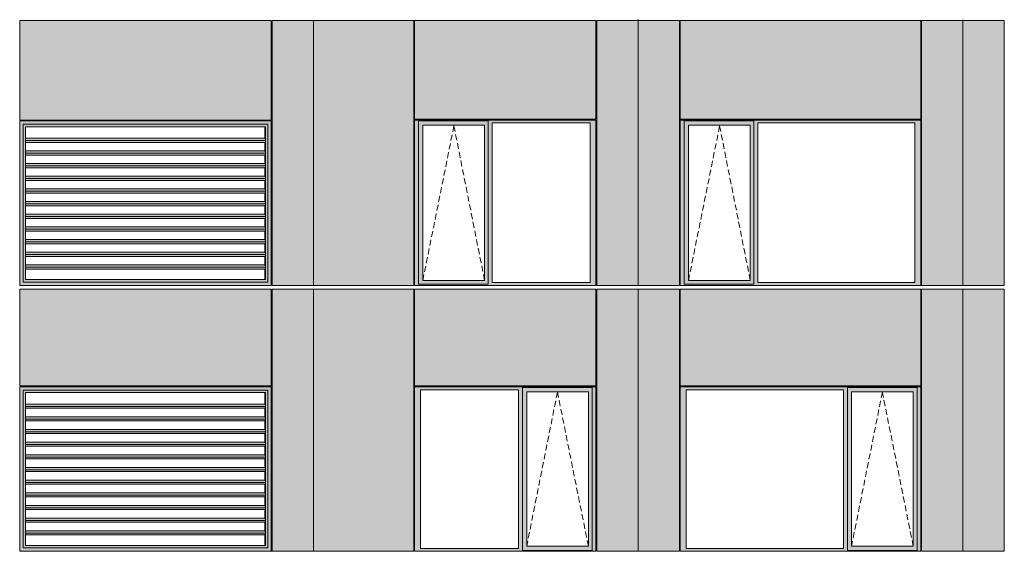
# Model space of a CAD drawing. Header units: millimetres. Extents: x 169383 to 755273, y -3871 to 302042.
# Tile 35 of 61: x 194356 to 206025, y 55049 to 61347. Entities that reach past the tile are written whole.
import ezdxf

# ---------------------------------------------------------------- set-up
doc = ezdxf.new("R2010")
doc.units = ezdxf.units.MM
doc.header["$MEASUREMENT"] = 0
doc.linetypes.add('OO_EOIAAY', pattern=[105.833361, 70.555568, -35.277793])
doc.layers.add('0_Ном._пера__1', color=7, linetype='Continuous', lineweight=0)
doc.layers.add('0_Ном._пера__120', color=7, linetype='Continuous', lineweight=0)
doc.layers.add('АР-Стены_внешние_.АР_Ном._пера__214', color=7, linetype='Continuous', lineweight=0, true_color=0xe2eaf1)

msp = doc.modelspace()

# ---------------------------------------------------------------- hatches: boundary and pattern name
at = {"layer": '0_Ном._пера__1', "linetype": 'Continuous', "lineweight": 0, "true_color": 0x000000}
for points in [[(194356.284, 60148.423), (194395.938, 60108.423), (195106.691, 60108.423), (195106.691, 60148.423), (194386.033, 60148.423)], [(194356.284, 60148.423), (194356.284, 58198.423), (194395.938, 58238.423), (194395.938, 60108.423)], [(194395.938, 60107.099), (194424.365, 60078.423), (195105.377, 60078.423), (195105.377, 60108.423), (194395.938, 60108.423)], [(194395.938, 60107.099), (194395.938, 58239.748), (194424.365, 58268.423), (194424.365, 60078.423)], [(195105.377, 60108.423), (195105.377, 60078.423), (196294.983, 60078.423), (196294.983, 60108.423)], [(195106.691, 60108.423), (196296.297, 60108.423), (196296.297, 60148.423), (195106.691, 60148.423)], [(196294.983, 60078.423), (197265.804, 60078.423), (197295.544, 60108.423), (196294.983, 60108.423)], [(196296.297, 60108.423), (197296.857, 60108.423), (197336.511, 60148.423), (197323.371, 60148.423), (196296.297, 60148.423)], [(197295.544, 60108.423), (197265.804, 60078.423), (197268.43, 60078.423), (197268.43, 58268.423), (197265.804, 58268.423), (197295.544, 58238.423)], [(197296.857, 60108.423), (197295.544, 60108.423), (197295.544, 58238.423), (197296.857, 58238.423)], [(197296.857, 58238.423), (197336.511, 58198.423), (197336.511, 60148.423), (197296.857, 60108.423)], [(199036.353, 60123.423), (199080.51, 60123.423), (199080.51, 60148.423), (201174.993, 60148.423), (201174.993, 60158.423), (199036.353, 60158.423)], [(199080.51, 58233.423), (199080.51, 60123.423), (199036.353, 60123.423), (199036.353, 58233.423)], [(199080.51, 60148.423), (199080.51, 60098.423), (199134.389, 60098.423), (199865.446, 60098.423), (199909.696, 60098.423), (199909.696, 60148.423)], [(199080.51, 60098.423), (199080.51, 58258.423), (199133.426, 58258.423), (199133.426, 60098.423)], [(199865.446, 58258.423), (199909.696, 58258.423), (199909.696, 60098.423), (199865.446, 60098.423)], [(201174.993, 60148.423), (199909.696, 60148.423), (199909.696, 60123.423), (199953.854, 60123.423), (201116.038, 60123.423), (201184.728, 60123.423), (201184.728, 60158.423), (201174.993, 60158.423)], [(199909.696, 60123.423), (199909.696, 58233.423), (199953.854, 58233.423), (199953.854, 60123.423)], [(201116.038, 58233.423), (201184.728, 58233.423), (201184.728, 60123.423), (201116.038, 60123.423)], [(202184.728, 60123.423), (202228.886, 60123.423), (202228.886, 60148.423), (205024.948, 60148.423), (205024.948, 60158.423), (202184.728, 60158.423)], [(202228.886, 58233.423), (202228.886, 60123.423), (202184.728, 60123.423), (202184.728, 58233.423)], [(202228.886, 60148.423), (202228.886, 60098.423), (202282.764, 60098.423), (203013.822, 60098.423), (203058.072, 60098.423), (203058.072, 60148.423)], [(202228.886, 60098.423), (202228.886, 58258.423), (202281.802, 58258.423), (202281.802, 60098.423)], [(203013.822, 58258.423), (203058.072, 58258.423), (203058.072, 60098.423), (203013.822, 60098.423)], [(205024.948, 60148.423), (203058.072, 60148.423), (203058.072, 60123.423), (203102.23, 60123.423), (204965.993, 60123.423), (205034.683, 60123.423), (205034.683, 60158.423), (205024.948, 60158.423)], [(203058.072, 60123.423), (203058.072, 58233.423), (203102.23, 58233.423), (203102.23, 60123.423)], [(204965.993, 58233.423), (205034.683, 58233.423), (205034.683, 60123.423), (204965.993, 60123.423)], [(197265.283, 59893.172), (197261.207, 59893.172), (197261.207, 59792.67), (197264.354, 59792.67), (197268.069, 59764.385), (197265.283, 59743.172), (197261.207, 59743.172), (197261.207, 59642.67), (197264.354, 59642.67), (197268.069, 59614.385), (197265.283, 59593.172), (197261.207, 59593.172), (197261.207, 59492.67), (197264.354, 59492.67), (197268.069, 59464.385), (197265.283, 59443.172), (197261.207, 59443.172), (197261.207, 59342.67), (197264.354, 59342.67), (197268.069, 59314.385), (197265.283, 59293.172), (197261.207, 59293.172), (197261.207, 59192.67), (197264.354, 59192.67), (197268.069, 59164.385), (197265.283, 59143.172), (197261.207, 59143.172), (197261.207, 59042.67), (197264.354, 59042.67), (197268.069, 59014.385), (197265.283, 58993.172), (197261.207, 58993.172), (197261.207, 58892.67), (197264.354, 58892.67), (197268.069, 58864.385), (197265.283, 58843.172), (197261.207, 58843.172), (197261.207, 58742.67), (197264.354, 58742.67), (197268.069, 58714.385), (197265.283, 58693.172), (197261.207, 58693.172), (197261.207, 58592.67), (197264.354, 58592.67), (197268.069, 58564.385), (197265.283, 58543.172), (197261.207, 58543.172), (197261.207, 58442.67), (197264.354, 58442.67), (197268.069, 58414.385), (197265.283, 58393.172), (197261.207, 58393.172), (197261.207, 58268.423), (197268.43, 58268.423), (197268.43, 60078.423), (197261.207, 60078.423), (197261.207, 59942.67), (197264.354, 59942.67), (197268.069, 59914.385)], [(194424.365, 59914.385), (197268.069, 59914.385), (197264.354, 59942.67), (194424.365, 59942.67)], [(197268.069, 59914.385), (194424.365, 59914.385), (194424.365, 59893.172), (197265.283, 59893.172)], [(194424.365, 59792.67), (194424.365, 59764.385), (197268.069, 59764.385), (197264.354, 59792.67)], [(197268.069, 59764.385), (194424.365, 59764.385), (194424.365, 59743.172), (197265.283, 59743.172)], [(197264.354, 59642.67), (194424.365, 59642.67), (194424.365, 59614.385), (197268.069, 59614.385)], [(197268.069, 59614.385), (194424.365, 59614.385), (194424.365, 59593.172), (197265.283, 59593.172)], [(194424.365, 59492.67), (194424.365, 59464.385), (197268.069, 59464.385), (197264.354, 59492.67)], [(194424.365, 59464.385), (194424.365, 59443.172), (197265.283, 59443.172), (197268.069, 59464.385)], [(194424.365, 59314.385), (197268.069, 59314.385), (197264.354, 59342.67), (194424.365, 59342.67)], [(194424.365, 59314.385), (194424.365, 59293.172), (197265.283, 59293.172), (197268.069, 59314.385)], [(197264.354, 59192.67), (194424.365, 59192.67), (194424.365, 59164.385), (197268.069, 59164.385)], [(194424.365, 59164.385), (194424.365, 59143.172), (197265.283, 59143.172), (197268.069, 59164.385)], [(194424.365, 59014.385), (197268.069, 59014.385), (197264.354, 59042.67), (194424.365, 59042.67)], [(197268.069, 59014.385), (194424.365, 59014.385), (194424.365, 58993.172), (197265.283, 58993.172)], [(194424.365, 58892.67), (194424.365, 58864.385), (197268.069, 58864.385), (197264.354, 58892.67)], [(194424.365, 58864.385), (194424.365, 58843.172), (197265.283, 58843.172), (197268.069, 58864.385)], [(197264.354, 58742.67), (194424.365, 58742.67), (194424.365, 58714.385), (197268.069, 58714.385)], [(197268.069, 58714.385), (194424.365, 58714.385), (194424.365, 58693.172), (197265.283, 58693.172)], [(197264.354, 58592.67), (194424.365, 58592.67), (194424.365, 58564.385), (197268.069, 58564.385)], [(194424.365, 58543.172), (197265.283, 58543.172), (197268.069, 58564.385), (194424.365, 58564.385)], [(194424.365, 58442.67), (194424.365, 58414.385), (197268.069, 58414.385), (197264.354, 58442.67)], [(197268.069, 58414.385), (194424.365, 58414.385), (194424.365, 58393.172), (197265.283, 58393.172)], [(194356.284, 58198.423), (194386.033, 58198.423), (195106.691, 58198.423), (195106.691, 58238.423), (194395.938, 58238.423)], [(194395.938, 58239.748), (194395.938, 58238.423), (195105.377, 58238.423), (195105.377, 58268.423), (194424.365, 58268.423)], [(195105.377, 58268.423), (195105.377, 58238.423), (196294.983, 58238.423), (196294.983, 58268.423)], [(195106.691, 58238.423), (195106.691, 58198.423), (196296.297, 58198.423), (196296.297, 58238.423)], [(197265.804, 58268.423), (196294.983, 58268.423), (196294.983, 58238.423), (197295.544, 58238.423)], [(196296.297, 58198.423), (197323.371, 58198.423), (197336.511, 58198.423), (197296.857, 58238.423), (196296.297, 58238.423)], [(199080.51, 58233.423), (199036.353, 58233.423), (199036.353, 58198.423), (201184.728, 58198.423), (201184.728, 58233.423), (201116.038, 58233.423), (199953.854, 58233.423), (199909.696, 58233.423), (199909.696, 58208.423), (199080.51, 58208.423)], [(199080.51, 58208.423), (199909.696, 58208.423), (199909.696, 58258.423), (199865.446, 58258.423), (199134.389, 58258.423), (199080.51, 58258.423)], [(202228.886, 58233.423), (202184.728, 58233.423), (202184.728, 58198.423), (205034.683, 58198.423), (205034.683, 58233.423), (204965.993, 58233.423), (203102.23, 58233.423), (203058.072, 58233.423), (203058.072, 58208.423), (202228.886, 58208.423)], [(202228.886, 58208.423), (203058.072, 58208.423), (203058.072, 58258.423), (203013.822, 58258.423), (202282.764, 58258.423), (202228.886, 58258.423)], [(197329.944, 58198.423), (197329.944, 58199.999), (197336.511, 58199.999), (197336.511, 58198.423)], [(194356.284, 56998.67), (194395.938, 56958.67), (195106.691, 56958.67), (195106.691, 56998.67), (194386.033, 56998.67)], [(194356.284, 56998.67), (194356.284, 55048.676), (194395.938, 55088.676), (194395.938, 56958.67)], [(194395.938, 56957.345), (194424.365, 56928.67), (195105.377, 56928.67), (195105.377, 56958.67), (194395.938, 56958.67)], [(194395.938, 56957.345), (194395.938, 55090), (194424.365, 55118.676), (194424.365, 56928.67)], [(195105.377, 56958.67), (195105.377, 56928.67), (196294.983, 56928.67), (196294.983, 56958.67)], [(195106.691, 56958.67), (196296.297, 56958.67), (196296.297, 56998.67), (195106.691, 56998.67)], [(196294.983, 56928.67), (197265.804, 56928.67), (197295.544, 56958.67), (196294.983, 56958.67)], [(196296.297, 56958.67), (197296.857, 56958.67), (197336.511, 56998.67), (197323.371, 56998.67), (196296.297, 56998.67)], [(197295.544, 56958.67), (197265.804, 56928.67), (197268.43, 56928.67), (197268.43, 55118.676), (197265.804, 55118.676), (197295.544, 55088.676)], [(197296.857, 56958.67), (197295.544, 56958.67), (197295.544, 55088.676), (197296.857, 55088.676)], [(197296.857, 55088.676), (197336.511, 55048.676), (197336.511, 56998.67), (197296.857, 56958.67)], [(199036.353, 56998.67), (199036.353, 56963.67), (199105.042, 56963.67), (200267.227, 56963.67), (200316.199, 56963.67), (200316.199, 56988.67), (201140.57, 56988.67), (201140.57, 56963.67), (201184.728, 56963.67), (201184.728, 56998.67)], [(199105.042, 55083.676), (199105.042, 56963.67), (199036.353, 56963.67), (199036.353, 55083.676)], [(200316.199, 56963.67), (200267.227, 56963.67), (200267.227, 55083.676), (200316.199, 55083.676)], [(200316.199, 56988.67), (200316.199, 56938.67), (200365.263, 56938.67), (201096.32, 56938.67), (201140.57, 56938.67), (201140.57, 56988.67)], [(201140.57, 55083.676), (201184.728, 55083.676), (201184.728, 56963.67), (201140.57, 56963.67)], [(202184.728, 56998.67), (202184.728, 56963.67), (202253.418, 56963.67), (204117.182, 56963.67), (204166.154, 56963.67), (204166.154, 56988.67), (204990.525, 56988.67), (204990.525, 56963.67), (205034.683, 56963.67), (205034.683, 56998.67)], [(202253.418, 55083.676), (202253.418, 56963.67), (202184.728, 56963.67), (202184.728, 55083.676)], [(204166.154, 56963.67), (204117.182, 56963.67), (204117.182, 55083.676), (204166.154, 55083.676)], [(204166.154, 56988.67), (204166.154, 56938.67), (204215.218, 56938.67), (204946.275, 56938.67), (204990.525, 56938.67), (204990.525, 56988.67)], [(204990.525, 55083.676), (205034.683, 55083.676), (205034.683, 56963.67), (204990.525, 56963.67)], [(197265.283, 56743.424), (197261.207, 56743.424), (197261.207, 56642.922), (197264.354, 56642.922), (197268.069, 56614.637), (197265.283, 56593.424), (197261.207, 56593.424), (197261.207, 56492.922), (197264.354, 56492.922), (197268.069, 56464.637), (197265.283, 56443.424), (197261.207, 56443.424), (197261.207, 56342.922), (197264.354, 56342.922), (197268.069, 56314.637), (197265.283, 56293.424), (197261.207, 56293.424), (197261.207, 56192.922), (197264.354, 56192.922), (197268.069, 56164.637), (197265.283, 56143.424), (197261.207, 56143.424), (197261.207, 56042.922), (197264.354, 56042.922), (197268.069, 56014.637), (197265.283, 55993.424), (197261.207, 55993.424), (197261.207, 55892.922), (197264.354, 55892.922), (197268.069, 55864.637), (197265.283, 55843.424), (197261.207, 55843.424), (197261.207, 55742.922), (197264.354, 55742.922), (197268.069, 55714.637), (197265.283, 55693.424), (197261.207, 55693.424), (197261.207, 55592.922), (197264.354, 55592.922), (197268.069, 55564.637), (197265.283, 55543.424), (197261.207, 55543.424), (197261.207, 55442.922), (197264.354, 55442.922), (197268.069, 55414.637), (197265.283, 55393.424), (197261.207, 55393.424), (197261.207, 55292.922), (197264.354, 55292.922), (197268.069, 55264.637), (197265.283, 55243.424), (197261.207, 55243.424), (197261.207, 55118.676), (197268.43, 55118.676), (197268.43, 56928.67), (197261.207, 56928.67), (197261.207, 56792.922), (197264.354, 56792.922), (197268.069, 56764.637)], [(200316.199, 55108.676), (200364.3, 55108.676), (200364.3, 56938.67), (200316.199, 56938.67)], [(201096.32, 56938.67), (201096.32, 55108.676), (201140.57, 55108.676), (201140.57, 56938.67)], [(204166.154, 55108.676), (204214.255, 55108.676), (204214.255, 56938.67), (204166.154, 56938.67)], [(204946.275, 56938.67), (204946.275, 55108.676), (204990.525, 55108.676), (204990.525, 56938.67)], [(194424.365, 56764.637), (197268.069, 56764.637), (197264.354, 56792.922), (194424.365, 56792.922)], [(197268.069, 56764.637), (194424.365, 56764.637), (194424.365, 56743.424), (197265.283, 56743.424)], [(194424.365, 56642.922), (194424.365, 56614.637), (197268.069, 56614.637), (197264.354, 56642.922)], [(197268.069, 56614.637), (194424.365, 56614.637), (194424.365, 56593.424), (197265.283, 56593.424)], [(197264.354, 56492.922), (194424.365, 56492.922), (194424.365, 56464.637), (197268.069, 56464.637)], [(197268.069, 56464.637), (194424.365, 56464.637), (194424.365, 56443.424), (197265.283, 56443.424)], [(194424.365, 56342.922), (194424.365, 56314.637), (197268.069, 56314.637), (197264.354, 56342.922)], [(194424.365, 56314.638), (194424.365, 56293.424), (197265.283, 56293.424), (197268.069, 56314.638)], [(194424.365, 56164.637), (197268.069, 56164.637), (197264.354, 56192.922), (194424.365, 56192.922)], [(194424.365, 56164.637), (194424.365, 56143.424), (197265.283, 56143.424), (197268.069, 56164.637)], [(197264.354, 56042.922), (194424.365, 56042.922), (194424.365, 56014.637), (197268.069, 56014.637)], [(194424.365, 56014.638), (194424.365, 55993.424), (197265.283, 55993.424), (197268.069, 56014.638)], [(194424.365, 55864.637), (197268.069, 55864.638), (197264.354, 55892.922), (194424.365, 55892.922)], [(197268.069, 55864.638), (194424.365, 55864.638), (194424.365, 55843.424), (197265.283, 55843.424)], [(194424.365, 55742.922), (194424.365, 55714.637), (197268.069, 55714.637), (197264.354, 55742.922)], [(194424.365, 55714.637), (194424.365, 55693.424), (197265.283, 55693.424), (197268.069, 55714.637)], [(197264.354, 55592.922), (194424.365, 55592.922), (194424.365, 55564.637), (197268.069, 55564.637)], [(197268.069, 55564.638), (194424.365, 55564.638), (194424.365, 55543.424), (197265.283, 55543.424)], [(197264.354, 55442.922), (194424.365, 55442.922), (194424.365, 55414.637), (197268.069, 55414.637)], [(194424.365, 55393.424), (197265.283, 55393.424), (197268.069, 55414.637), (194424.365, 55414.637)], [(194424.365, 55292.922), (194424.365, 55264.637), (197268.069, 55264.637), (197264.354, 55292.922)], [(197268.069, 55264.638), (194424.365, 55264.638), (194424.365, 55243.424), (197265.283, 55243.424)], [(194356.284, 55048.676), (194386.033, 55048.676), (195106.691, 55048.676), (195106.691, 55088.676), (194395.938, 55088.676)], [(194395.938, 55090), (194395.938, 55088.676), (195105.377, 55088.676), (195105.377, 55118.676), (194424.365, 55118.676)], [(195105.377, 55118.676), (195105.377, 55088.676), (196294.983, 55088.676), (196294.983, 55118.676)], [(195106.691, 55088.676), (195106.691, 55048.676), (196296.297, 55048.676), (196296.297, 55088.676)], [(197265.804, 55118.676), (196294.983, 55118.676), (196294.983, 55088.676), (197295.544, 55088.676)], [(196296.297, 55048.676), (197323.371, 55048.676), (197336.511, 55048.676), (197296.857, 55088.676), (196296.297, 55088.676)], [(199105.042, 55083.676), (199036.353, 55083.676), (199036.353, 55048.676), (201184.728, 55048.676), (201184.728, 55083.676), (201140.57, 55083.676), (201140.57, 55058.676), (200316.199, 55058.676), (200316.199, 55083.676), (200267.227, 55083.676)], [(200316.199, 55108.676), (200316.199, 55058.676), (201140.57, 55058.676), (201140.57, 55108.676), (201096.32, 55108.676), (200365.263, 55108.676)], [(202253.418, 55083.676), (202184.728, 55083.676), (202184.728, 55048.676), (205034.683, 55048.676), (205034.683, 55083.676), (204990.525, 55083.676), (204990.525, 55058.676), (204166.154, 55058.676), (204166.154, 55083.676), (204117.182, 55083.676)], [(204166.154, 55108.676), (204166.154, 55058.676), (204990.525, 55058.676), (204990.525, 55108.676), (204946.275, 55108.676), (204215.218, 55108.676)], [(197329.944, 55048.676), (197329.944, 55050.251), (197336.511, 55050.251), (197336.511, 55048.676)]]:
    msp.add_hatch(color=18, dxfattribs=at).paths.add_polyline_path(points)
at = {"layer": 'АР-Стены_внешние_.АР_Ном._пера__214', "linetype": 'Continuous', "lineweight": 0, "true_color": 0xe5e8eb}
for points in [[(194356.284, 60158.423), (197336.511, 60158.423), (197336.511, 61338.423), (194356.284, 61338.423)], [(197836.511, 61338.423), (197346.511, 61338.423), (197346.511, 58198.423), (197836.511, 58198.423)], [(197836.511, 58198.423), (199026.353, 58198.423), (199026.353, 60158.423), (199036.353, 60158.423), (199036.353, 61338.423), (197836.511, 61338.423)], [(199036.353, 61338.423), (199036.353, 60168.423), (201184.727, 60168.423), (201184.727, 61338.423)], [(201684.728, 61338.423), (201194.728, 61338.423), (201194.728, 58198.425), (201684.728, 58198.425)], [(202174.728, 61338.423), (201684.728, 61338.423), (201684.728, 58198.425), (202174.728, 58198.425)], [(202184.728, 61338.423), (202184.728, 60168.423), (205034.682, 60168.423), (205034.682, 61338.423)], [(205534.683, 61338.423), (205044.683, 61338.423), (205044.683, 58198.425), (205534.683, 58198.425)], [(206024.683, 61338.423), (205534.683, 61338.423), (205534.683, 58198.425), (206024.683, 58198.425)], [(194356.284, 58153.927), (194356.284, 57008.67), (197336.511, 57008.67), (197336.511, 58153.927)], [(197346.511, 58153.927), (197346.511, 55048.676), (197836.511, 55048.676), (197836.511, 58153.927)], [(197834.774, 55052.105), (197834.774, 55048.676), (199026.353, 55048.676), (199026.353, 58153.927), (197836.511, 58153.927), (197836.511, 55052.105)], [(199036.353, 58153.927), (199036.353, 57008.67), (201184.728, 57008.67), (201184.728, 58153.927)], [(201194.728, 56998.67), (201194.728, 55048.676), (201684.728, 55048.676), (201684.728, 58153.927), (201194.728, 58153.927)], [(201684.728, 58153.927), (201684.728, 55048.676), (202174.728, 55048.676), (202174.728, 58153.927)], [(202184.728, 58153.927), (202184.728, 57008.67), (205034.683, 57008.67), (205034.683, 58153.927)], [(205044.683, 56998.67), (205044.683, 55048.676), (205534.683, 55048.676), (205534.683, 58153.927), (205044.683, 58153.927)], [(205534.683, 58153.927), (205534.683, 55048.676), (206024.683, 55048.676), (206024.683, 58153.927)]]:
    msp.add_hatch(color=254, dxfattribs=at).paths.add_polyline_path(points)

# ---------------------------------------------------------------- linework, layer by layer
at = {"layer": '0_Ном._пера__120', "color": 7, "linetype": 'Continuous', "lineweight": 0}
for p, q in [((194356.284, 60158.423), (194356.284, 61338.423)), ((194356.284, 61338.423), (197336.511, 61338.423)), ((197336.511, 61338.423), (197336.511, 60158.423)), ((197346.511, 61338.423), (197346.511, 58198.423)), ((197346.511, 61338.423), (197836.511, 61338.423)), ((197836.511, 61338.423), (199026.353, 61338.423)), ((197836.511, 61335.884), (197836.511, 58201.919)), ((199026.353, 58198.425), (199026.353, 61338.423)), ((199036.353, 60168.423), (199036.353, 61338.423)), ((201184.727, 61338.423), (199036.353, 61338.423)), ((201184.727, 60168.423), (201184.727, 61338.423)), ((201194.728, 61338.423), (201194.728, 58198.425)), ((201684.728, 61338.423), (201194.728, 61338.423)), ((201684.728, 58198.425), (201684.728, 61348.423)), ((202174.728, 61338.423), (201684.728, 61338.423)), ((202174.728, 58198.425), (202174.728, 61338.423)), ((202184.728, 60168.423), (202184.728, 61338.423)), ((205034.682, 61338.423), (202184.728, 61338.423)), ((205034.682, 60168.423), (205034.682, 61338.423)), ((205044.683, 61338.423), (205044.683, 58198.425)), ((205534.683, 61338.423), (205044.683, 61338.423)), ((205534.683, 58198.425), (205534.683, 61345.961)), ((205534.683, 58198.425), (205534.683, 61345.961)), ((206024.683, 61338.423), (205534.683, 61338.423)), ((206024.683, 58198.425), (206024.683, 61338.423)), ((194356.543, 60493.423), (194359.711, 60493.423)), ((194356.284, 60158.423), (197336.511, 60158.423)), ((194356.284, 58198.423), (194356.284, 60148.423)), ((194356.284, 60148.423), (194366.196, 60148.423)), ((194356.284, 58198.423), (194356.284, 60148.423)), ((194366.196, 60148.423), (195106.691, 60148.423)), ((195106.691, 60108.423), (194395.938, 60108.423)), ((194395.938, 60108.423), (194395.938, 58238.423)), ((195106.691, 60148.423), (196296.297, 60148.423)), ((196296.297, 60108.423), (195106.691, 60108.423)), ((196296.297, 60148.423), (197323.371, 60148.423)), ((197296.857, 60108.423), (196296.297, 60108.423)), ((197296.857, 58238.423), (197296.857, 60108.423)), ((197323.371, 60148.423), (197336.511, 60148.423)), ((197336.511, 60148.423), (197336.511, 58198.423)), ((197336.511, 60148.423), (197336.511, 58201.919)), ((201184.727, 60168.423), (199036.353, 60168.423)), ((201184.728, 60158.423), (199036.353, 60158.423)), ((199046.257, 60158.423), (199036.353, 60158.423)), ((199036.353, 60158.423), (199036.353, 60123.423)), ((199036.353, 60123.423), (199036.353, 58233.423)), ((199080.51, 60123.423), (199080.51, 60148.423)), ((199080.51, 60148.423), (199909.696, 60148.423)), ((199080.51, 60123.423), (199080.51, 58212.999)), ((199864.483, 60098.423), (199133.426, 60098.423)), ((199133.426, 60098.423), (199133.426, 58258.423)), ((199864.483, 60098.423), (199865.446, 60098.423)), ((199865.446, 60098.423), (199865.446, 58258.423)), ((199909.696, 60148.423), (199909.696, 60123.423)), ((199909.696, 60123.423), (199909.696, 58233.423)), ((199953.854, 58233.423), (199953.854, 60123.423)), ((199953.854, 60123.423), (201116.038, 60123.423)), ((201116.038, 60123.423), (201116.038, 58233.423)), ((201184.728, 60123.423), (201184.728, 60158.423)), ((201184.728, 58233.423), (201184.728, 60123.423)), ((205034.682, 60168.423), (202184.728, 60168.423)), ((205034.683, 60158.423), (202184.728, 60158.423)), ((202194.632, 60158.423), (202184.728, 60158.423)), ((202184.728, 60158.423), (202184.728, 60123.423)), ((202184.728, 60123.423), (202184.728, 58233.423)), ((202228.886, 60123.423), (202228.886, 60148.423)), ((202228.886, 60148.423), (203058.072, 60148.423)), ((202228.886, 60123.423), (202228.886, 58212.999)), ((203012.859, 60098.423), (202281.802, 60098.423)), ((202281.802, 60098.423), (202281.802, 58258.423)), ((203012.859, 60098.423), (203013.822, 60098.423)), ((203013.822, 60098.423), (203013.822, 58258.423)), ((203058.072, 60148.423), (203058.072, 60123.423)), ((203058.072, 60123.423), (203058.072, 58233.423)), ((203102.23, 58233.423), (203102.23, 60123.423)), ((203102.23, 60123.423), (204965.993, 60123.423)), ((204965.993, 60123.423), (204965.993, 58233.423)), ((205034.683, 60123.423), (205034.683, 60158.423)), ((205034.683, 58233.423), (205034.683, 60123.423)), ((194424.365, 60078.423), (194426.991, 60078.423)), ((194424.365, 60078.423), (194424.365, 58268.423)), ((194426.991, 60078.423), (197268.43, 60078.423)), ((197261.207, 60078.423), (197261.207, 59942.67)), ((197268.43, 60078.423), (197268.43, 58268.423)), ((197268.43, 60078.423), (197268.43, 58268.423)), ((197264.354, 59942.67), (194424.365, 59942.67)), ((197268.069, 59914.385), (194424.365, 59914.385)), ((197265.283, 59893.172), (194424.365, 59893.172)), ((197261.207, 59893.172), (197261.207, 59792.67)), ((197268.069, 59914.385), (197264.354, 59942.67)), ((197265.283, 59893.172), (197268.069, 59914.385)), ((197264.354, 59792.67), (194424.365, 59792.67)), ((197268.069, 59764.385), (194424.365, 59764.385)), ((197265.283, 59743.172), (194424.365, 59743.172)), ((197261.207, 59743.172), (197261.207, 59642.67)), ((197268.069, 59764.385), (197264.354, 59792.67)), ((197265.283, 59743.172), (197268.069, 59764.385)), ((197264.354, 59642.67), (194424.365, 59642.67)), ((197268.069, 59614.385), (197264.354, 59642.67)), ((197268.069, 59614.385), (194424.365, 59614.385)), ((197265.283, 59593.172), (194424.365, 59593.172)), ((197261.207, 59593.172), (197261.207, 59492.67)), ((197265.283, 59593.172), (197268.069, 59614.385)), ((197264.354, 59492.67), (194424.365, 59492.67)), ((197268.069, 59464.385), (194424.365, 59464.385)), ((197265.283, 59443.172), (194424.365, 59443.172)), ((197261.207, 59443.172), (197261.207, 59342.67)), ((197268.069, 59464.385), (197264.354, 59492.67)), ((197265.283, 59443.172), (197268.069, 59464.385)), ((197264.354, 59342.67), (194424.365, 59342.67)), ((197268.069, 59314.385), (194424.365, 59314.385)), ((197265.283, 59293.172), (194424.365, 59293.172)), ((197261.207, 59293.172), (197261.207, 59192.67)), ((197268.069, 59314.385), (197264.354, 59342.67)), ((197265.283, 59293.172), (197268.069, 59314.385)), ((197264.354, 59192.67), (194424.365, 59192.67)), ((197268.069, 59164.385), (194424.365, 59164.385)), ((197268.069, 59164.385), (197264.354, 59192.67)), ((197265.283, 59143.172), (197268.069, 59164.385)), ((197265.283, 59143.172), (194424.365, 59143.172)), ((197264.354, 59042.67), (194424.365, 59042.67)), ((197261.207, 59143.172), (197261.207, 59042.67)), ((197268.069, 59014.385), (197264.354, 59042.67)), ((197268.069, 59014.385), (194424.365, 59014.385)), ((197265.283, 58993.172), (194424.365, 58993.172)), ((197261.207, 58993.172), (197261.207, 58892.67)), ((197265.283, 58993.172), (197268.069, 59014.385)), ((197264.354, 58892.67), (194424.365, 58892.67)), ((197268.069, 58864.385), (194424.365, 58864.385)), ((197265.283, 58843.172), (194424.365, 58843.172)), ((197261.207, 58843.172), (197261.207, 58742.67)), ((197268.069, 58864.385), (197264.354, 58892.67)), ((197265.283, 58843.172), (197268.069, 58864.385)), ((197264.354, 58742.67), (194424.365, 58742.67)), ((197268.069, 58714.385), (194424.365, 58714.385)), ((197265.283, 58693.172), (194424.365, 58693.172)), ((197261.207, 58693.172), (197261.207, 58592.67)), ((197268.069, 58714.385), (197264.354, 58742.67)), ((197265.283, 58693.172), (197268.069, 58714.385)), ((197264.354, 58592.67), (194424.365, 58592.67)), ((197268.069, 58564.385), (197264.354, 58592.67)), ((197268.069, 58564.385), (194424.365, 58564.385)), ((197265.283, 58543.172), (194424.365, 58543.172)), ((197261.207, 58543.172), (197261.207, 58442.67)), ((197265.283, 58543.172), (197268.069, 58564.385)), ((197264.354, 58442.67), (194424.365, 58442.67)), ((197268.069, 58414.385), (194424.365, 58414.385)), ((197265.283, 58393.172), (194424.365, 58393.172)), ((197261.207, 58393.172), (197261.207, 58268.423)), ((197268.069, 58414.385), (197264.354, 58442.67)), ((197265.283, 58393.172), (197268.069, 58414.385)), ((194395.938, 58238.423), (195106.691, 58238.423)), ((194424.365, 58268.423), (194426.991, 58268.423)), ((197268.43, 58268.423), (194426.991, 58268.423)), ((195106.691, 58238.423), (196296.297, 58238.423)), ((196296.297, 58238.423), (197296.857, 58238.423)), ((199036.353, 58233.423), (199036.353, 58198.423)), ((199133.426, 58258.423), (199864.483, 58258.423)), ((199865.446, 58258.423), (199864.483, 58258.423)), ((199909.696, 58233.423), (199909.696, 58212.999)), ((201116.038, 58233.423), (199953.854, 58233.423)), ((201184.728, 58198.423), (201184.728, 58233.423)), ((202184.728, 58233.423), (202184.728, 58198.423)), ((202281.802, 58258.423), (203012.859, 58258.423)), ((203013.822, 58258.423), (203012.859, 58258.423)), ((203058.072, 58233.423), (203058.072, 58212.999)), ((204965.993, 58233.423), (203102.23, 58233.423)), ((205034.683, 58198.423), (205034.683, 58233.423)), ((194366.196, 58198.423), (194356.284, 58198.423)), ((194356.284, 58153.927), (194356.284, 57008.67)), ((194356.284, 58153.927), (197336.511, 58153.927)), ((194366.196, 58198.423), (197323.371, 58198.423)), ((195106.691, 58198.423), (194366.196, 58198.423)), ((196296.297, 58198.423), (195106.691, 58198.423)), ((197323.371, 58198.423), (196296.297, 58198.423)), ((197336.511, 58198.423), (197323.371, 58198.423)), ((197336.511, 58198.423), (197336.511, 58199.999)), ((197336.511, 57008.67), (197336.511, 58153.927)), ((197346.511, 58198.423), (197836.511, 58198.423)), ((197346.511, 58153.927), (197346.511, 55048.676)), ((197346.511, 58153.927), (199026.353, 58153.927)), ((197836.511, 58201.919), (197836.511, 58198.425)), ((197836.511, 58198.423), (199026.353, 58198.425)), ((197836.511, 55048.676), (197836.511, 58153.927)), ((199026.353, 55048.676), (199026.353, 58153.927)), ((199045.981, 58198.425), (199036.353, 58198.425)), ((199036.353, 58198.423), (199046.177, 58198.423)), ((199036.353, 57008.67), (199036.353, 58153.927)), ((199036.353, 58153.927), (201184.728, 58153.927)), ((199046.177, 58198.423), (201174.914, 58198.423)), ((199909.696, 58212.999), (199080.51, 58212.999)), ((201174.914, 58198.423), (201184.728, 58198.423)), ((201184.728, 57008.67), (201184.728, 58153.927)), ((201684.728, 58198.425), (201194.728, 58198.425)), ((201194.728, 58153.927), (201194.728, 55048.676)), ((201194.728, 58153.927), (202174.728, 58153.927)), ((202174.728, 58198.425), (201684.728, 58198.425)), ((201684.728, 58153.927), (201684.728, 55048.676)), ((202174.728, 55048.676), (202174.728, 58153.927)), ((202194.356, 58198.425), (202184.728, 58198.425)), ((202184.728, 58198.423), (202194.553, 58198.423)), ((202184.728, 57008.67), (202184.728, 58153.927)), ((202184.728, 58153.927), (205034.683, 58153.927)), ((202194.553, 58198.423), (205024.869, 58198.423)), ((203058.072, 58212.999), (202228.886, 58212.999)), ((205024.869, 58198.423), (205034.683, 58198.423)), ((205034.683, 57008.67), (205034.683, 58153.927)), ((205534.683, 58198.425), (205044.683, 58198.425)), ((205044.683, 58153.927), (205044.683, 55048.676)), ((205044.683, 58153.927), (206024.683, 58153.927)), ((206024.683, 58198.425), (205534.683, 58198.425)), ((205534.683, 58153.927), (205534.683, 55048.676)), ((206024.683, 55048.676), (206024.683, 58153.927)), ((194356.284, 57328.67), (194359.631, 57328.67)), ((194356.284, 57008.67), (197336.511, 57008.67)), ((194356.284, 56998.67), (194366.196, 56998.67)), ((194356.284, 55048.676), (194356.284, 56998.67)), ((194366.196, 56998.67), (195106.691, 56998.67)), ((195106.691, 56958.67), (194395.938, 56958.67)), ((194395.938, 56958.67), (194395.938, 55088.676)), ((195106.691, 56998.67), (196296.297, 56998.67)), ((196296.297, 56958.67), (195106.691, 56958.67)), ((196296.297, 56998.67), (197323.371, 56998.67)), ((197296.857, 56958.67), (196296.297, 56958.67)), ((197296.857, 55088.676), (197296.857, 56958.67)), ((197323.371, 56998.67), (197336.511, 56998.67)), ((197336.511, 56998.67), (197336.511, 55048.676)), ((201184.728, 57008.67), (199036.353, 57008.67)), ((199036.353, 56963.67), (199036.353, 56998.67)), ((199036.353, 56998.67), (201184.728, 56998.67)), ((199036.353, 55083.676), (199036.353, 56963.67)), ((199105.042, 56963.67), (199105.042, 55083.676)), ((200267.227, 56963.67), (199105.042, 56963.67)), ((200267.227, 55083.676), (200267.227, 56963.67)), ((200316.199, 56938.67), (200316.199, 56988.67)), ((201140.57, 56988.67), (200316.199, 56988.67)), ((201140.57, 56963.67), (201140.57, 56988.67)), ((201140.57, 56963.67), (201140.57, 55083.676)), ((201184.728, 56998.67), (201184.728, 56963.67)), ((201184.728, 56963.67), (201184.728, 55083.676)), ((205034.683, 57008.67), (202184.728, 57008.67)), ((202184.728, 56963.67), (202184.728, 56998.67)), ((202184.728, 56998.67), (205034.683, 56998.67)), ((202184.728, 55083.676), (202184.728, 56963.67)), ((202253.418, 56963.67), (202253.418, 55083.676)), ((204117.182, 56963.67), (202253.418, 56963.67)), ((204117.182, 55083.676), (204117.182, 56963.67)), ((204166.154, 56938.67), (204166.154, 56988.67)), ((204990.525, 56988.67), (204166.154, 56988.67)), ((204990.525, 56963.67), (204990.525, 56988.67)), ((204990.525, 56963.67), (204990.525, 55083.676)), ((205034.683, 56998.67), (205034.683, 56963.67)), ((205034.683, 56963.67), (205034.683, 55083.676)), ((194424.365, 56928.67), (194426.991, 56928.67)), ((194424.365, 56928.67), (194424.365, 55118.676)), ((194426.991, 56928.67), (197268.43, 56928.67)), ((197261.207, 56928.67), (197261.207, 56792.922)), ((197268.43, 56928.67), (197268.43, 55118.676)), ((197268.43, 56928.67), (197268.43, 55118.676)), ((200316.199, 55108.676), (200316.199, 56938.67)), ((200364.3, 55108.676), (200364.3, 56938.67)), ((200364.3, 56938.67), (201095.357, 56938.67)), ((201096.32, 56938.67), (201095.357, 56938.67)), ((201096.32, 55108.676), (201096.32, 56938.67)), ((204166.154, 55108.676), (204166.154, 56938.67)), ((204214.255, 55108.676), (204214.255, 56938.67)), ((204214.255, 56938.67), (204945.312, 56938.67)), ((204946.275, 56938.67), (204945.312, 56938.67)), ((204946.275, 55108.676), (204946.275, 56938.67)), ((197264.354, 56792.922), (194424.365, 56792.922)), ((197268.069, 56764.637), (194424.365, 56764.637)), ((197265.283, 56743.424), (194424.365, 56743.424)), ((197261.207, 56743.424), (197261.207, 56642.922)), ((197268.069, 56764.637), (197264.354, 56792.922)), ((197265.283, 56743.424), (197268.069, 56764.637)), ((197264.354, 56642.922), (194424.365, 56642.922)), ((197268.069, 56614.637), (194424.365, 56614.637)), ((197265.283, 56593.424), (194424.365, 56593.424)), ((197261.207, 56593.424), (197261.207, 56492.922)), ((197268.069, 56614.637), (197264.354, 56642.922)), ((197265.283, 56593.424), (197268.069, 56614.637)), ((197264.354, 56492.922), (194424.365, 56492.922)), ((197268.069, 56464.637), (197264.354, 56492.922)), ((197268.069, 56464.637), (194424.365, 56464.637)), ((197265.283, 56443.424), (194424.365, 56443.424)), ((197261.207, 56443.424), (197261.207, 56342.922)), ((197265.283, 56443.424), (197268.069, 56464.637)), ((197264.354, 56342.922), (194424.365, 56342.922)), ((197268.069, 56314.637), (194424.365, 56314.637)), ((197265.283, 56293.424), (194424.365, 56293.424)), ((197261.207, 56293.424), (197261.207, 56192.922)), ((197268.069, 56314.637), (197264.354, 56342.922)), ((197265.283, 56293.424), (197268.069, 56314.637)), ((197264.354, 56192.922), (194424.365, 56192.922)), ((197268.069, 56164.637), (194424.365, 56164.637)), ((197265.283, 56143.424), (194424.365, 56143.424)), ((197261.207, 56143.424), (197261.207, 56042.922)), ((197268.069, 56164.637), (197264.354, 56192.922)), ((197265.283, 56143.424), (197268.069, 56164.637)), ((197264.354, 56042.922), (194424.365, 56042.922)), ((197268.069, 56014.637), (194424.365, 56014.637)), ((197268.069, 56014.637), (197264.354, 56042.922)), ((197265.283, 55993.424), (197268.069, 56014.637)), ((197265.283, 55993.424), (194424.365, 55993.424)), ((197264.354, 55892.922), (194424.365, 55892.922)), ((197261.207, 55993.424), (197261.207, 55892.922)), ((197268.069, 55864.637), (197264.354, 55892.922)), ((197268.069, 55864.637), (194424.365, 55864.637)), ((197265.283, 55843.424), (194424.365, 55843.424)), ((197261.207, 55843.424), (197261.207, 55742.922)), ((197265.283, 55843.424), (197268.069, 55864.637)), ((197264.354, 55742.922), (194424.365, 55742.922)), ((197268.069, 55714.637), (194424.365, 55714.637)), ((197265.283, 55693.424), (194424.365, 55693.424)), ((197261.207, 55693.424), (197261.207, 55592.922)), ((197268.069, 55714.637), (197264.354, 55742.922)), ((197265.283, 55693.424), (197268.069, 55714.637)), ((197264.354, 55592.922), (194424.365, 55592.922)), ((197268.069, 55564.637), (194424.365, 55564.637)), ((197265.283, 55543.424), (194424.365, 55543.424)), ((197261.207, 55543.424), (197261.207, 55442.922)), ((197268.069, 55564.637), (197264.354, 55592.922)), ((197265.283, 55543.424), (197268.069, 55564.637)), ((197264.354, 55442.922), (194424.365, 55442.922)), ((197268.069, 55414.637), (197264.354, 55442.922)), ((197268.069, 55414.637), (194424.365, 55414.637)), ((197265.283, 55393.424), (194424.365, 55393.424)), ((197261.207, 55393.424), (197261.207, 55292.922)), ((197265.283, 55393.424), (197268.069, 55414.637)), ((197264.354, 55292.922), (194424.365, 55292.922)), ((197268.069, 55264.637), (194424.365, 55264.637)), ((197265.283, 55243.424), (194424.365, 55243.424)), ((197261.207, 55243.424), (197261.207, 55118.676)), ((197268.069, 55264.637), (197264.354, 55292.922)), ((197265.283, 55243.424), (197268.069, 55264.637)), ((194395.938, 55088.676), (195106.691, 55088.676)), ((194424.365, 55118.676), (194426.991, 55118.676)), ((197268.43, 55118.676), (194426.991, 55118.676)), ((195106.691, 55088.676), (196296.297, 55088.676)), ((196296.297, 55088.676), (197296.857, 55088.676)), ((199036.353, 55048.676), (199036.353, 55083.676)), ((199105.042, 55083.676), (200267.227, 55083.676)), ((200316.199, 55058.676), (200316.199, 55108.676)), ((201095.357, 55108.676), (200364.3, 55108.676)), ((201095.357, 55108.676), (201096.32, 55108.676)), ((201140.57, 55083.676), (201140.57, 55058.676)), ((201184.728, 55083.676), (201184.728, 55048.676)), ((202184.728, 55048.676), (202184.728, 55083.676)), ((202253.418, 55083.676), (204117.182, 55083.676)), ((204166.154, 55058.676), (204166.154, 55108.676)), ((204945.312, 55108.676), (204214.255, 55108.676)), ((204945.312, 55108.676), (204946.275, 55108.676)), ((204990.525, 55083.676), (204990.525, 55058.676)), ((205034.683, 55083.676), (205034.683, 55048.676)), ((194366.196, 55048.676), (194356.284, 55048.676)), ((194366.196, 55048.676), (197323.371, 55048.676)), ((195106.691, 55048.676), (194366.196, 55048.676)), ((196296.297, 55048.676), (195106.691, 55048.676)), ((197323.371, 55048.676), (196296.297, 55048.676)), ((197336.511, 55048.676), (197323.371, 55048.676)), ((197336.511, 55048.676), (197336.511, 55050.251)), ((197336.511, 55048.676), (197836.511, 55048.676)), ((197834.774, 55048.676), (199026.353, 55048.676)), ((201184.728, 55048.676), (199036.353, 55048.676)), ((200316.199, 55058.676), (201140.57, 55058.676)), ((201684.728, 55048.676), (201194.728, 55048.676)), ((202174.728, 55048.676), (201684.728, 55048.676)), ((205034.683, 55048.676), (202184.728, 55048.676)), ((204166.154, 55058.676), (204990.525, 55058.676)), ((205534.683, 55048.676), (205044.683, 55048.676)), ((206024.683, 55048.676), (205534.683, 55048.676))]:
    msp.add_line(p, q, dxfattribs=at)
at = {"layer": '0_Ном._пера__120', "color": 7, "linetype": 'OO_EOIAAY', "lineweight": 0}
for p, q in [((199502.447, 60088.423), (199133.426, 58258.423)), ((199865.446, 58258.423), (199502.447, 60088.423)), ((202650.822, 60088.423), (202281.802, 58258.423)), ((203013.822, 58258.423), (202650.822, 60088.423)), ((200729.491, 56934.679), (200364.3, 55108.676)), ((201095.357, 55108.676), (200728.685, 56938.67)), ((204579.446, 56934.679), (204214.255, 55108.676)), ((204945.312, 55108.676), (204578.64, 56938.67))]:
    msp.add_line(p, q, dxfattribs=at)

doc.saveas('drawing.dxf')
